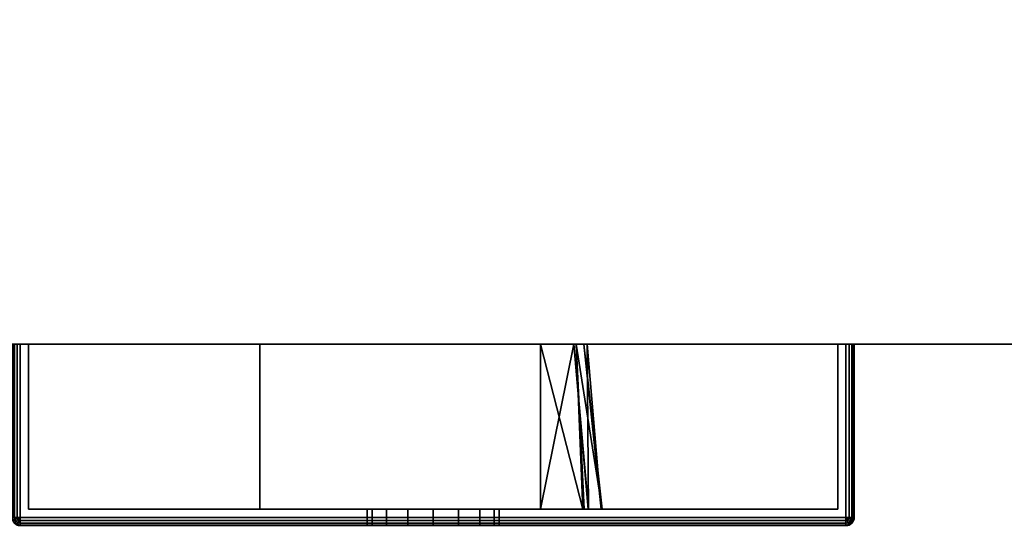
# Model space of a CAD drawing. Header units: millimetres. Extents: x -309 to 8059, y -96 to 57.
# Tile 53 of 99: x 4071 to 4131, y -50 to -20. Entities that reach past the tile are written whole.
import ezdxf

# ---------------------------------------------------------------- set-up
doc = ezdxf.new("R2010")
doc.units = ezdxf.units.MM
doc.layers.add('151', color=7, linetype='Continuous', true_color=0xffffff)

# ---------------------------------------------------------------- blocks, each defined once
blk = doc.blocks.new('UG_SURFACE_005')
at = {"layer": '151', "color": 251, "linetype": 'Continuous', "lineweight": 35}
for points in [[(4070.538, -39.3, 999.809), (4070.538, -49.8, 999.809), (4070.5, -49.8, 1000), (4070.5, -39.3, 1000)], [(4070.5, -49.8, 1050), (4070.5, -39.3, 1050), (4070.5, -39.3, 1000), (4070.5, -49.8, 1000)], [(4070.5, -39.3, 1050), (4070.5, -49.8, 1050), (4070.538, -49.8, 1050.191), (4070.538, -39.3, 1050.191)], [(4071.5, -39.3, 1049.5), (4071.5, -39.3, 1000.5), (4070.5, -39.3, 1000), (4070.5, -39.3, 1050)], [(4071.5, -39.3, 1000.5), (4070.646, -39.3, 999.646), (4070.538, -39.3, 999.809), (4070.5, -39.3, 1000)], [(4070.5, -39.3, 1050), (4070.538, -39.3, 1050.191), (4070.646, -39.3, 1050.354), (4071.5, -39.3, 1049.5)], [(4070.646, -39.3, 999.646), (4070.646, -49.8, 999.646), (4070.538, -49.8, 999.809), (4070.538, -39.3, 999.809)], [(4070.538, -39.3, 1050.191), (4070.538, -49.8, 1050.191), (4070.646, -49.8, 1050.354), (4070.646, -39.3, 1050.354)], [(4070.809, -39.3, 999.538), (4070.809, -49.8, 999.538), (4070.646, -49.8, 999.646), (4070.646, -39.3, 999.646)], [(4070.646, -39.3, 1050.354), (4070.646, -49.8, 1050.354), (4070.809, -49.8, 1050.462), (4070.809, -39.3, 1050.462)], [(4071, -39.3, 999.5), (4070.809, -39.3, 999.538), (4070.646, -39.3, 999.646), (4071.5, -39.3, 1000.5)], [(4071.5, -39.3, 1049.5), (4070.646, -39.3, 1050.354), (4070.809, -39.3, 1050.462), (4071, -39.3, 1050.5)], [(4071, -39.3, 999.5), (4071, -49.8, 999.5), (4070.809, -49.8, 999.538), (4070.809, -39.3, 999.538)], [(4070.809, -39.3, 1050.462), (4070.809, -49.8, 1050.462), (4071, -49.8, 1050.5), (4071, -39.3, 1050.5)], [(4121, -39.3, 999.5), (4121, -49.8, 999.5), (4071, -49.8, 999.5), (4071, -39.3, 999.5)], [(4121, -49.8, 1050.5), (4121, -39.3, 1050.5), (4071, -39.3, 1050.5), (4071, -49.8, 1050.5)], [(4071.5, -39.3, 1000.5), (4120.5, -39.3, 1000.5), (4121, -39.3, 999.5), (4071, -39.3, 999.5)], [(4120.5, -39.3, 1049.5), (4071.5, -39.3, 1049.5), (4071, -39.3, 1050.5), (4121, -39.3, 1050.5)], [(4071.5, -39.3, 1049.5), (4071.5, -49.3, 1049.5), (4071.5, -49.3, 1000.5), (4071.5, -39.3, 1000.5)], [(4120.5, -39.3, 1049.5), (4120.5, -49.3, 1049.5), (4071.5, -49.3, 1049.5), (4071.5, -39.3, 1049.5)], [(4071.5, -39.3, 1000.5), (4071.5, -49.3, 1000.5), (4120.5, -49.3, 1000.5), (4120.5, -39.3, 1000.5)], [(4120.5, -39.3, 1000.5), (4120.5, -39.3, 1049.5), (4121.5, -39.3, 1050), (4121.5, -39.3, 1000)], [(4120.5, -39.3, 1049.5), (4121.354, -39.3, 1050.354), (4121.462, -39.3, 1050.191), (4121.5, -39.3, 1050)], [(4120.5, -39.3, 1000.5), (4121.354, -39.3, 999.646), (4121.192, -39.3, 999.538), (4121, -39.3, 999.5)], [(4121, -39.3, 1050.5), (4121.192, -39.3, 1050.462), (4121.354, -39.3, 1050.354), (4120.5, -39.3, 1049.5)], [(4121.5, -39.3, 1000), (4121.462, -39.3, 999.809), (4121.354, -39.3, 999.646), (4120.5, -39.3, 1000.5)], [(4120.5, -39.3, 1000.5), (4120.5, -49.3, 1000.5), (4120.5, -49.3, 1049.5), (4120.5, -39.3, 1049.5)], [(4121.192, -39.3, 999.538), (4121.192, -49.8, 999.538), (4121, -49.8, 999.5), (4121, -39.3, 999.5)], [(4121, -39.3, 1050.5), (4121, -49.8, 1050.5), (4121.192, -49.8, 1050.462), (4121.192, -39.3, 1050.462)], [(4121.354, -39.3, 999.646), (4121.354, -49.8, 999.646), (4121.192, -49.8, 999.538), (4121.192, -39.3, 999.538)], [(4121.192, -39.3, 1050.462), (4121.192, -49.8, 1050.462), (4121.354, -49.8, 1050.354), (4121.354, -39.3, 1050.354)], [(4121.462, -39.3, 999.809), (4121.462, -49.8, 999.809), (4121.354, -49.8, 999.646), (4121.354, -39.3, 999.646)], [(4121.354, -39.3, 1050.354), (4121.354, -49.8, 1050.354), (4121.462, -49.8, 1050.191), (4121.462, -39.3, 1050.191)], [(4121.5, -39.3, 1000), (4121.5, -49.8, 1000), (4121.462, -49.8, 999.809), (4121.462, -39.3, 999.809)], [(4121.462, -39.3, 1050.191), (4121.462, -49.8, 1050.191), (4121.5, -49.8, 1050), (4121.5, -39.3, 1050)], [(4121.5, -39.3, 1050), (4121.5, -49.8, 1050), (4121.5, -49.8, 1000), (4121.5, -39.3, 1000)], [(4071.5, -49.3, 1000.5), (4094.469, -49.3, 1014.305), (4096, -49.3, 1014)], [(4071.5, -49.3, 1000.5), (4071.5, -49.3, 1049.5), (4092, -49.3, 1032), (4092, -49.3, 1018)], [(4096, -49.3, 1014), (4097.531, -49.3, 1014.305), (4120.5, -49.3, 1000.5), (4071.5, -49.3, 1000.5)], [(4071.5, -49.3, 1049.5), (4092.305, -49.3, 1033.531), (4092, -49.3, 1032)], [(4071.5, -49.3, 1000.5), (4093.172, -49.3, 1015.172), (4094.469, -49.3, 1014.305)], [(4092, -49.3, 1018), (4092.305, -49.3, 1016.469), (4071.5, -49.3, 1000.5)], [(4071.5, -49.3, 1049.5), (4093.172, -49.3, 1034.828), (4092.305, -49.3, 1033.531)], [(4092.305, -49.3, 1016.469), (4093.172, -49.3, 1015.172), (4071.5, -49.3, 1000.5)], [(4071.5, -49.3, 1049.5), (4120.5, -49.3, 1049.5), (4096, -49.3, 1036), (4094.469, -49.3, 1035.696)], [(4094.469, -49.3, 1035.696), (4093.172, -49.3, 1034.828), (4071.5, -49.3, 1049.5)], [(4092, -49.3, 1018), (4092, -50.3, 1018), (4092.305, -50.3, 1016.469), (4092.305, -49.3, 1016.469)], [(4092.305, -49.3, 1033.531), (4092.305, -50.3, 1033.531), (4092, -50.3, 1032), (4092, -49.3, 1032)], [(4092, -49.3, 1032), (4092, -50.3, 1032), (4092, -50.3, 1018), (4092, -49.3, 1018)], [(4092.305, -49.3, 1016.469), (4092.305, -50.3, 1016.469), (4093.172, -50.3, 1015.172), (4093.172, -49.3, 1015.172)], [(4093.172, -49.3, 1034.828), (4093.172, -50.3, 1034.828), (4092.305, -50.3, 1033.531), (4092.305, -49.3, 1033.531)], [(4093.172, -49.3, 1015.172), (4093.172, -50.3, 1015.172), (4094.469, -50.3, 1014.305), (4094.469, -49.3, 1014.305)], [(4094.469, -49.3, 1035.696), (4094.469, -50.3, 1035.696), (4093.172, -50.3, 1034.828), (4093.172, -49.3, 1034.828)], [(4094.469, -49.3, 1014.305), (4094.469, -50.3, 1014.305), (4096, -50.3, 1014), (4096, -49.3, 1014)], [(4096, -49.3, 1036), (4096, -50.3, 1036), (4094.469, -50.3, 1035.696), (4094.469, -49.3, 1035.696)], [(4097.531, -49.3, 1035.696), (4096, -49.3, 1036), (4120.5, -49.3, 1049.5)], [(4096, -49.3, 1014), (4096, -50.3, 1014), (4097.531, -50.3, 1014.305), (4097.531, -49.3, 1014.305)], [(4097.531, -49.3, 1035.696), (4097.531, -50.3, 1035.696), (4096, -50.3, 1036), (4096, -49.3, 1036)], [(4120.5, -49.3, 1049.5), (4098.828, -49.3, 1034.828), (4097.531, -49.3, 1035.696)], [(4097.531, -49.3, 1014.305), (4098.828, -49.3, 1015.172), (4120.5, -49.3, 1000.5)], [(4097.531, -49.3, 1014.305), (4097.531, -50.3, 1014.305), (4098.828, -50.3, 1015.172), (4098.828, -49.3, 1015.172)], [(4098.828, -49.3, 1034.828), (4098.828, -50.3, 1034.828), (4097.531, -50.3, 1035.696), (4097.531, -49.3, 1035.696)], [(4120.5, -49.3, 1000.5), (4098.828, -49.3, 1015.172), (4099.696, -49.3, 1016.469)], [(4099.696, -49.3, 1033.531), (4098.828, -49.3, 1034.828), (4120.5, -49.3, 1049.5)], [(4098.828, -49.3, 1015.172), (4098.828, -50.3, 1015.172), (4099.696, -50.3, 1016.469), (4099.696, -49.3, 1016.469)], [(4099.696, -49.3, 1033.531), (4099.696, -50.3, 1033.531), (4098.828, -50.3, 1034.828), (4098.828, -49.3, 1034.828)], [(4120.5, -49.3, 1000.5), (4099.696, -49.3, 1016.469), (4100, -49.3, 1018)], [(4100, -49.3, 1032), (4099.696, -49.3, 1033.531), (4120.5, -49.3, 1049.5)], [(4099.696, -49.3, 1016.469), (4099.696, -50.3, 1016.469), (4100, -50.3, 1018), (4100, -49.3, 1018)], [(4100, -49.3, 1032), (4100, -50.3, 1032), (4099.696, -50.3, 1033.531), (4099.696, -49.3, 1033.531)], [(4120.5, -49.3, 1049.5), (4120.5, -49.3, 1000.5), (4100, -49.3, 1018), (4100, -49.3, 1032)], [(4100, -49.3, 1018), (4100, -50.3, 1018), (4100, -50.3, 1032), (4100, -49.3, 1032)], [(4070.538, -49.991, 1000), (4070.5, -49.8, 1000), (4070.538, -49.8, 999.809), (4070.573, -49.977, 999.809)], [(4070.538, -49.991, 1000), (4070.538, -49.991, 1050), (4070.5, -49.8, 1050), (4070.5, -49.8, 1000)], [(4070.573, -49.977, 1050.191), (4070.538, -49.8, 1050.191), (4070.5, -49.8, 1050), (4070.538, -49.991, 1050)], [(4070.573, -49.977, 999.809), (4070.538, -49.8, 999.809), (4070.646, -49.8, 999.646), (4070.673, -49.935, 999.646)], [(4070.673, -49.935, 1050.354), (4070.646, -49.8, 1050.354), (4070.538, -49.8, 1050.191), (4070.573, -49.977, 1050.191)], [(4070.646, -50.154, 1000), (4070.538, -49.991, 1000), (4070.573, -49.977, 999.809), (4070.673, -50.127, 999.809)], [(4070.673, -50.127, 1050.191), (4070.573, -49.977, 1050.191), (4070.538, -49.991, 1050), (4070.646, -50.154, 1050)], [(4070.646, -50.154, 1000), (4070.646, -50.154, 1050), (4070.538, -49.991, 1050), (4070.538, -49.991, 1000)], [(4070.673, -50.127, 999.809), (4070.573, -49.977, 999.809), (4070.673, -49.935, 999.646), (4070.75, -50.05, 999.646)], [(4070.75, -50.05, 1050.354), (4070.673, -49.935, 1050.354), (4070.573, -49.977, 1050.191), (4070.673, -50.127, 1050.191)], [(4070.673, -49.935, 999.646), (4070.646, -49.8, 999.646), (4070.809, -49.8, 999.538), (4070.823, -49.873, 999.538)], [(4070.823, -49.873, 1050.462), (4070.809, -49.8, 1050.462), (4070.646, -49.8, 1050.354), (4070.673, -49.935, 1050.354)], [(4070.75, -50.05, 999.646), (4070.673, -49.935, 999.646), (4070.823, -49.873, 999.538), (4070.865, -49.935, 999.538)], [(4070.865, -49.935, 1050.462), (4070.823, -49.873, 1050.462), (4070.673, -49.935, 1050.354), (4070.75, -50.05, 1050.354)], [(4070.823, -50.227, 999.809), (4070.673, -50.127, 999.809), (4070.75, -50.05, 999.646), (4070.865, -50.127, 999.646)], [(4070.865, -50.127, 1050.354), (4070.75, -50.05, 1050.354), (4070.673, -50.127, 1050.191), (4070.823, -50.227, 1050.191)], [(4070.865, -50.127, 999.646), (4070.75, -50.05, 999.646), (4070.865, -49.935, 999.538), (4070.927, -49.977, 999.538)], [(4070.927, -49.977, 1050.462), (4070.865, -49.935, 1050.462), (4070.75, -50.05, 1050.354), (4070.865, -50.127, 1050.354)], [(4070.823, -49.873, 999.538), (4070.809, -49.8, 999.538), (4071, -49.8, 999.5)], [(4071, -49.8, 1050.5), (4070.809, -49.8, 1050.462), (4070.823, -49.873, 1050.462)], [(4070.865, -49.935, 999.538), (4070.823, -49.873, 999.538), (4071, -49.8, 999.5)], [(4071, -49.8, 1050.5), (4070.823, -49.873, 1050.462), (4070.865, -49.935, 1050.462)], [(4070.927, -49.977, 999.538), (4070.865, -49.935, 999.538), (4071, -49.8, 999.5)], [(4071, -49.8, 1050.5), (4070.865, -49.935, 1050.462), (4070.927, -49.977, 1050.462)], [(4071, -50.154, 999.646), (4070.865, -50.127, 999.646), (4070.927, -49.977, 999.538), (4071, -49.991, 999.538)], [(4071, -49.991, 1050.462), (4070.927, -49.977, 1050.462), (4070.865, -50.127, 1050.354), (4071, -50.154, 1050.354)], [(4071, -49.991, 999.538), (4070.927, -49.977, 999.538), (4071, -49.8, 999.5)], [(4071, -49.8, 1050.5), (4070.927, -49.977, 1050.462), (4071, -49.991, 1050.462)], [(4121, -49.991, 999.538), (4071, -49.991, 999.538), (4071, -49.8, 999.5), (4121, -49.8, 999.5)], [(4071, -49.991, 1050.462), (4121, -49.991, 1050.462), (4121, -49.8, 1050.5), (4071, -49.8, 1050.5)], [(4121, -50.154, 999.646), (4071, -50.154, 999.646), (4071, -49.991, 999.538), (4121, -49.991, 999.538)], [(4071, -50.154, 1050.354), (4121, -50.154, 1050.354), (4121, -49.991, 1050.462), (4071, -49.991, 1050.462)], [(4121.192, -49.8, 999.538), (4121.177, -49.873, 999.538), (4121, -49.8, 999.5)], [(4121.177, -49.873, 999.538), (4121.135, -49.935, 999.538), (4121, -49.8, 999.5)], [(4121.135, -49.935, 999.538), (4121.073, -49.977, 999.538), (4121, -49.8, 999.5)], [(4121.073, -49.977, 999.538), (4121, -49.991, 999.538), (4121, -49.8, 999.5)], [(4121, -49.8, 1050.5), (4121.177, -49.873, 1050.462), (4121.192, -49.8, 1050.462)], [(4121, -49.8, 1050.5), (4121.135, -49.935, 1050.462), (4121.177, -49.873, 1050.462)], [(4121, -49.8, 1050.5), (4121.073, -49.977, 1050.462), (4121.135, -49.935, 1050.462)], [(4121, -49.8, 1050.5), (4121, -49.991, 1050.462), (4121.073, -49.977, 1050.462)], [(4121.135, -50.127, 999.646), (4121, -50.154, 999.646), (4121, -49.991, 999.538), (4121.073, -49.977, 999.538)], [(4121.073, -49.977, 1050.462), (4121, -49.991, 1050.462), (4121, -50.154, 1050.354), (4121.135, -50.127, 1050.354)], [(4121.25, -50.05, 999.646), (4121.135, -50.127, 999.646), (4121.073, -49.977, 999.538), (4121.135, -49.935, 999.538)], [(4121.135, -49.935, 1050.462), (4121.073, -49.977, 1050.462), (4121.135, -50.127, 1050.354), (4121.25, -50.05, 1050.354)], [(4121.326, -49.935, 999.646), (4121.25, -50.05, 999.646), (4121.135, -49.935, 999.538), (4121.177, -49.873, 999.538)], [(4121.177, -49.873, 1050.462), (4121.135, -49.935, 1050.462), (4121.25, -50.05, 1050.354), (4121.326, -49.935, 1050.354)], [(4121.326, -50.127, 999.809), (4121.177, -50.227, 999.809), (4121.135, -50.127, 999.646), (4121.25, -50.05, 999.646)], [(4121.25, -50.05, 1050.354), (4121.135, -50.127, 1050.354), (4121.177, -50.227, 1050.191), (4121.326, -50.127, 1050.191)], [(4121.354, -49.8, 999.646), (4121.326, -49.935, 999.646), (4121.177, -49.873, 999.538), (4121.192, -49.8, 999.538)], [(4121.192, -49.8, 1050.462), (4121.177, -49.873, 1050.462), (4121.326, -49.935, 1050.354), (4121.354, -49.8, 1050.354)], [(4121.427, -49.977, 999.809), (4121.326, -50.127, 999.809), (4121.25, -50.05, 999.646), (4121.326, -49.935, 999.646)], [(4121.326, -49.935, 1050.354), (4121.25, -50.05, 1050.354), (4121.326, -50.127, 1050.191), (4121.427, -49.977, 1050.191)], [(4121.462, -49.8, 999.809), (4121.427, -49.977, 999.809), (4121.326, -49.935, 999.646), (4121.354, -49.8, 999.646)], [(4121.354, -49.8, 1050.354), (4121.326, -49.935, 1050.354), (4121.427, -49.977, 1050.191), (4121.462, -49.8, 1050.191)], [(4121.462, -49.991, 1000), (4121.354, -50.154, 1000), (4121.326, -50.127, 999.809), (4121.427, -49.977, 999.809)], [(4121.427, -49.977, 1050.191), (4121.326, -50.127, 1050.191), (4121.354, -50.154, 1050), (4121.462, -49.991, 1050)], [(4121.354, -50.154, 1050), (4121.354, -50.154, 1000), (4121.462, -49.991, 1000), (4121.462, -49.991, 1050)], [(4121.5, -49.8, 1000), (4121.462, -49.991, 1000), (4121.427, -49.977, 999.809), (4121.462, -49.8, 999.809)], [(4121.462, -49.8, 1050.191), (4121.427, -49.977, 1050.191), (4121.462, -49.991, 1050), (4121.5, -49.8, 1050)], [(4121.462, -49.991, 1050), (4121.462, -49.991, 1000), (4121.5, -49.8, 1000), (4121.5, -49.8, 1050)], [(4070.809, -50.262, 1000), (4070.646, -50.154, 1000), (4070.673, -50.127, 999.809), (4070.823, -50.227, 999.809)], [(4070.823, -50.227, 1050.191), (4070.673, -50.127, 1050.191), (4070.646, -50.154, 1050), (4070.809, -50.262, 1050)], [(4070.809, -50.262, 1000), (4070.809, -50.262, 1050), (4070.646, -50.154, 1050), (4070.646, -50.154, 1000)], [(4071, -50.3, 1000), (4070.809, -50.262, 1000), (4070.823, -50.227, 999.809), (4071, -50.262, 999.809)], [(4071, -50.262, 1050.191), (4070.823, -50.227, 1050.191), (4070.809, -50.262, 1050), (4071, -50.3, 1050)], [(4071, -50.3, 1000), (4071, -50.3, 1050), (4070.809, -50.262, 1050), (4070.809, -50.262, 1000)], [(4071, -50.262, 999.809), (4070.823, -50.227, 999.809), (4070.865, -50.127, 999.646), (4071, -50.154, 999.646)], [(4071, -50.154, 1050.354), (4070.865, -50.127, 1050.354), (4070.823, -50.227, 1050.191), (4071, -50.262, 1050.191)], [(4121, -50.262, 999.809), (4071, -50.262, 999.809), (4071, -50.154, 999.646), (4121, -50.154, 999.646)], [(4071, -50.262, 1050.191), (4121, -50.262, 1050.191), (4121, -50.154, 1050.354), (4071, -50.154, 1050.354)], [(4121, -50.3, 1000), (4071, -50.3, 1000), (4071, -50.262, 999.809), (4121, -50.262, 999.809)], [(4071, -50.3, 1050), (4121, -50.3, 1050), (4121, -50.262, 1050.191), (4071, -50.262, 1050.191)], [(4071, -50.3, 1050), (4094.469, -50.3, 1035.696), (4096, -50.3, 1036)], [(4071, -50.3, 1050), (4071, -50.3, 1000), (4092, -50.3, 1018), (4092, -50.3, 1032)], [(4096, -50.3, 1036), (4097.531, -50.3, 1035.696), (4121, -50.3, 1050), (4071, -50.3, 1050)], [(4071, -50.3, 1000), (4092.305, -50.3, 1016.469), (4092, -50.3, 1018)], [(4071, -50.3, 1050), (4093.172, -50.3, 1034.828), (4094.469, -50.3, 1035.696)], [(4092, -50.3, 1032), (4092.305, -50.3, 1033.531), (4071, -50.3, 1050)], [(4071, -50.3, 1000), (4093.172, -50.3, 1015.172), (4092.305, -50.3, 1016.469)], [(4092.305, -50.3, 1033.531), (4093.172, -50.3, 1034.828), (4071, -50.3, 1050)], [(4071, -50.3, 1000), (4121, -50.3, 1000), (4096, -50.3, 1014), (4094.469, -50.3, 1014.305)], [(4094.469, -50.3, 1014.305), (4093.172, -50.3, 1015.172), (4071, -50.3, 1000)], [(4097.531, -50.3, 1014.305), (4096, -50.3, 1014), (4121, -50.3, 1000)], [(4121, -50.3, 1000), (4098.828, -50.3, 1015.172), (4097.531, -50.3, 1014.305)], [(4097.531, -50.3, 1035.696), (4098.828, -50.3, 1034.828), (4121, -50.3, 1050)], [(4121, -50.3, 1050), (4098.828, -50.3, 1034.828), (4099.696, -50.3, 1033.531)], [(4099.696, -50.3, 1016.469), (4098.828, -50.3, 1015.172), (4121, -50.3, 1000)], [(4121, -50.3, 1050), (4099.696, -50.3, 1033.531), (4100, -50.3, 1032)], [(4100, -50.3, 1018), (4099.696, -50.3, 1016.469), (4121, -50.3, 1000)], [(4100, -50.3, 1032), (4100, -50.3, 1018), (4121, -50.3, 1000), (4121, -50.3, 1050)], [(4121.177, -50.227, 999.809), (4121, -50.262, 999.809), (4121, -50.154, 999.646), (4121.135, -50.127, 999.646)], [(4121.135, -50.127, 1050.354), (4121, -50.154, 1050.354), (4121, -50.262, 1050.191), (4121.177, -50.227, 1050.191)], [(4121.192, -50.262, 1000), (4121, -50.3, 1000), (4121, -50.262, 999.809), (4121.177, -50.227, 999.809)], [(4121.177, -50.227, 1050.191), (4121, -50.262, 1050.191), (4121, -50.3, 1050), (4121.192, -50.262, 1050)], [(4121, -50.3, 1050), (4121, -50.3, 1000), (4121.192, -50.262, 1000), (4121.192, -50.262, 1050)], [(4121.354, -50.154, 1000), (4121.192, -50.262, 1000), (4121.177, -50.227, 999.809), (4121.326, -50.127, 999.809)], [(4121.326, -50.127, 1050.191), (4121.177, -50.227, 1050.191), (4121.192, -50.262, 1050), (4121.354, -50.154, 1050)], [(4121.192, -50.262, 1050), (4121.192, -50.262, 1000), (4121.354, -50.154, 1000), (4121.354, -50.154, 1050)]]:
    blk.add_3dface(points, dxfattribs=at)
blk = doc.blocks.new('UG_SURFACE_006')
at = {"layer": '151', "color": 251, "linetype": 'Continuous', "lineweight": 35}
for points in [[(4071.5, -39.3, 1128.5), (4071.5, -39.3, 1079.5), (4070.5, -39.3, 1079), (4070.5, -39.3, 1129)], [(4071.5, -39.3, 1079.5), (4070.646, -39.3, 1078.646), (4070.538, -39.3, 1078.809), (4070.5, -39.3, 1079)], [(4070.5, -39.3, 1129), (4070.538, -39.3, 1129.191), (4070.646, -39.3, 1129.354), (4071.5, -39.3, 1128.5)], [(4071, -39.3, 1078.5), (4070.809, -39.3, 1078.538), (4070.646, -39.3, 1078.646), (4071.5, -39.3, 1079.5)], [(4071.5, -39.3, 1128.5), (4070.646, -39.3, 1129.354), (4070.809, -39.3, 1129.462), (4071, -39.3, 1129.5)], [(4070.809, -39.3, 1129.462), (4070.809, -49.8, 1129.462), (4071, -49.8, 1129.5), (4071, -39.3, 1129.5)], [(4071, -39.3, 1078.5), (4071, -49.8, 1078.5), (4070.809, -49.8, 1078.538), (4070.809, -39.3, 1078.538)], [(4071, -39.3, 1129.5), (4071, -49.8, 1129.5), (4121, -49.8, 1129.5), (4121, -39.3, 1129.5)], [(4121, -39.3, 1078.5), (4121, -49.8, 1078.5), (4071, -49.8, 1078.5), (4071, -39.3, 1078.5)], [(4071.5, -39.3, 1079.5), (4120.5, -39.3, 1079.5), (4121, -39.3, 1078.5), (4071, -39.3, 1078.5)], [(4120.5, -39.3, 1128.5), (4071.5, -39.3, 1128.5), (4071, -39.3, 1129.5), (4121, -39.3, 1129.5)], [(4071.5, -39.3, 1128.5), (4071.5, -49.3, 1128.5), (4071.5, -49.3, 1079.5), (4071.5, -39.3, 1079.5)], [(4120.5, -39.3, 1128.5), (4120.5, -49.3, 1128.5), (4071.5, -49.3, 1128.5), (4071.5, -39.3, 1128.5)], [(4071.5, -39.3, 1079.5), (4071.5, -49.3, 1079.5), (4120.5, -49.3, 1079.5), (4120.5, -39.3, 1079.5)], [(4085.5, -49.3, 1115), (4102.5, -49.3, 1115), (4102.5, -39.3, 1115), (4085.5, -39.3, 1115)], [(4085.5, -39.3, 1093), (4085.5, -39.3, 1115), (4105.12, -39.3, 1104.029), (4104.663, -39.3, 1098.1)], [(4085.5, -39.3, 1115), (4102.5, -39.3, 1115), (4104.513, -39.3, 1109.114)], [(4104.513, -39.3, 1109.114), (4105.329, -39.3, 1106.728), (4105.12, -39.3, 1104.029), (4085.5, -39.3, 1115)], [(4104.663, -39.3, 1098.1), (4104.656, -39.3, 1098.013), (4102.5, -39.3, 1093), (4085.5, -39.3, 1093)], [(4085.5, -49.3, 1093), (4085.5, -49.3, 1115), (4085.5, -39.3, 1115), (4085.5, -39.3, 1093)], [(4102.5, -49.3, 1093), (4085.5, -49.3, 1093), (4085.5, -39.3, 1093), (4102.5, -39.3, 1093)], [(4104.513, -39.3, 1109.114), (4102.5, -39.3, 1115), (4102.5, -49.3, 1115)], [(4102.5, -49.3, 1115), (4105.382, -49.3, 1109.506), (4104.513, -39.3, 1109.114)], [(4102.5, -39.3, 1093), (4104.656, -39.3, 1098.013), (4105.066, -49.3, 1097.592)], [(4105.066, -49.3, 1097.592), (4102.5, -49.3, 1093), (4102.5, -39.3, 1093)], [(4105.329, -39.3, 1106.728), (4104.513, -39.3, 1109.114), (4105.401, -49.3, 1109.376)], [(4105.382, -49.3, 1109.506), (4105.401, -49.3, 1109.376), (4104.513, -39.3, 1109.114)], [(4104.656, -39.3, 1098.013), (4105.138, -49.3, 1097.957), (4105.066, -49.3, 1097.592)], [(4104.656, -39.3, 1098.013), (4104.663, -39.3, 1098.1), (4105.138, -49.3, 1097.957)], [(4104.663, -39.3, 1098.1), (4105.12, -39.3, 1104.029), (4106.235, -49.3, 1103.545)], [(4106.235, -49.3, 1103.545), (4105.138, -49.3, 1097.957), (4104.663, -39.3, 1098.1)], [(4106.171, -49.3, 1103.99), (4105.12, -39.3, 1104.029), (4105.329, -39.3, 1106.728)], [(4105.12, -39.3, 1104.029), (4106.171, -49.3, 1103.99), (4106.235, -49.3, 1103.545)], [(4105.329, -39.3, 1106.728), (4105.401, -49.3, 1109.376), (4106.171, -49.3, 1103.99)], [(4120.5, -39.3, 1079.5), (4120.5, -39.3, 1128.5), (4121.5, -39.3, 1129), (4121.5, -39.3, 1079)], [(4120.5, -39.3, 1128.5), (4121.354, -39.3, 1129.354), (4121.462, -39.3, 1129.191), (4121.5, -39.3, 1129)], [(4120.5, -39.3, 1079.5), (4121.354, -39.3, 1078.646), (4121.192, -39.3, 1078.538), (4121, -39.3, 1078.5)], [(4121, -39.3, 1129.5), (4121.192, -39.3, 1129.462), (4121.354, -39.3, 1129.354), (4120.5, -39.3, 1128.5)], [(4121.5, -39.3, 1079), (4121.462, -39.3, 1078.809), (4121.354, -39.3, 1078.646), (4120.5, -39.3, 1079.5)], [(4120.5, -39.3, 1079.5), (4120.5, -49.3, 1079.5), (4120.5, -49.3, 1128.5), (4120.5, -39.3, 1128.5)], [(4121, -39.3, 1129.5), (4121, -49.8, 1129.5), (4121.192, -49.8, 1129.462), (4121.192, -39.3, 1129.462)], [(4121.192, -39.3, 1078.538), (4121.192, -49.8, 1078.538), (4121, -49.8, 1078.5), (4121, -39.3, 1078.5)], [(4121.192, -39.3, 1129.462), (4121.192, -49.8, 1129.462), (4121.354, -49.8, 1129.354), (4121.354, -39.3, 1129.354)], [(4121.354, -39.3, 1078.646), (4121.354, -49.8, 1078.646), (4121.192, -49.8, 1078.538), (4121.192, -39.3, 1078.538)], [(4121.354, -39.3, 1129.354), (4121.354, -49.8, 1129.354), (4121.462, -49.8, 1129.191), (4121.462, -39.3, 1129.191)], [(4121.462, -39.3, 1078.809), (4121.462, -49.8, 1078.809), (4121.354, -49.8, 1078.646), (4121.354, -39.3, 1078.646)], [(4121.462, -39.3, 1129.191), (4121.462, -49.8, 1129.191), (4121.5, -49.8, 1129), (4121.5, -39.3, 1129)], [(4121.5, -39.3, 1079), (4121.5, -49.8, 1079), (4121.462, -49.8, 1078.809), (4121.462, -39.3, 1078.809)], [(4121.5, -49.8, 1079), (4121.5, -39.3, 1079), (4121.5, -39.3, 1129), (4121.5, -49.8, 1129)], [(4120.5, -49.3, 1079.5), (4071.5, -49.3, 1079.5), (4085.5, -49.3, 1093), (4102.5, -49.3, 1093)], [(4071.5, -49.3, 1079.5), (4071.5, -49.3, 1128.5), (4085.5, -49.3, 1115), (4085.5, -49.3, 1093)], [(4071.5, -49.3, 1128.5), (4120.5, -49.3, 1128.5), (4102.5, -49.3, 1115), (4085.5, -49.3, 1115)], [(4120.5, -49.3, 1079.5), (4102.5, -49.3, 1093), (4105.066, -49.3, 1097.592)], [(4105.382, -49.3, 1109.506), (4102.5, -49.3, 1115), (4120.5, -49.3, 1128.5)], [(4120.5, -49.3, 1079.5), (4105.066, -49.3, 1097.592), (4105.138, -49.3, 1097.957)], [(4105.138, -49.3, 1097.957), (4106.235, -49.3, 1103.545), (4120.5, -49.3, 1079.5)], [(4105.401, -49.3, 1109.376), (4105.382, -49.3, 1109.506), (4120.5, -49.3, 1128.5)], [(4106.171, -49.3, 1103.99), (4105.401, -49.3, 1109.376), (4120.5, -49.3, 1128.5)], [(4120.5, -49.3, 1128.5), (4120.5, -49.3, 1079.5), (4106.235, -49.3, 1103.545), (4106.171, -49.3, 1103.99)], [(4071, -49.8, 1129.5), (4070.809, -49.8, 1129.462), (4070.823, -49.873, 1129.462)], [(4070.823, -49.873, 1078.538), (4070.809, -49.8, 1078.538), (4071, -49.8, 1078.5)], [(4071, -49.8, 1129.5), (4070.823, -49.873, 1129.462), (4070.865, -49.935, 1129.462)], [(4070.865, -49.935, 1078.538), (4070.823, -49.873, 1078.538), (4071, -49.8, 1078.5)], [(4071, -49.8, 1129.5), (4070.865, -49.935, 1129.462), (4070.927, -49.977, 1129.462)], [(4070.927, -49.977, 1078.538), (4070.865, -49.935, 1078.538), (4071, -49.8, 1078.5)], [(4071, -49.991, 1129.462), (4070.927, -49.977, 1129.462), (4070.865, -50.127, 1129.354), (4071, -50.154, 1129.354)], [(4071, -50.154, 1078.646), (4070.865, -50.127, 1078.646), (4070.927, -49.977, 1078.538), (4071, -49.991, 1078.538)], [(4071, -49.8, 1129.5), (4070.927, -49.977, 1129.462), (4071, -49.991, 1129.462)], [(4071, -49.991, 1078.538), (4070.927, -49.977, 1078.538), (4071, -49.8, 1078.5)], [(4071, -49.991, 1129.462), (4121, -49.991, 1129.462), (4121, -49.8, 1129.5), (4071, -49.8, 1129.5)], [(4121, -49.991, 1078.538), (4071, -49.991, 1078.538), (4071, -49.8, 1078.5), (4121, -49.8, 1078.5)], [(4071, -50.154, 1129.354), (4121, -50.154, 1129.354), (4121, -49.991, 1129.462), (4071, -49.991, 1129.462)], [(4121, -50.154, 1078.646), (4071, -50.154, 1078.646), (4071, -49.991, 1078.538), (4121, -49.991, 1078.538)], [(4121, -49.8, 1129.5), (4121.177, -49.873, 1129.462), (4121.192, -49.8, 1129.462)], [(4121, -49.8, 1129.5), (4121.135, -49.935, 1129.462), (4121.177, -49.873, 1129.462)], [(4121, -49.8, 1129.5), (4121.073, -49.977, 1129.462), (4121.135, -49.935, 1129.462)], [(4121, -49.8, 1129.5), (4121, -49.991, 1129.462), (4121.073, -49.977, 1129.462)], [(4121.192, -49.8, 1078.538), (4121.177, -49.873, 1078.538), (4121, -49.8, 1078.5)], [(4121.177, -49.873, 1078.538), (4121.135, -49.935, 1078.538), (4121, -49.8, 1078.5)], [(4121.135, -49.935, 1078.538), (4121.073, -49.977, 1078.538), (4121, -49.8, 1078.5)], [(4121.073, -49.977, 1078.538), (4121, -49.991, 1078.538), (4121, -49.8, 1078.5)], [(4121.073, -49.977, 1129.462), (4121, -49.991, 1129.462), (4121, -50.154, 1129.354), (4121.135, -50.127, 1129.354)], [(4121.135, -50.127, 1078.646), (4121, -50.154, 1078.646), (4121, -49.991, 1078.538), (4121.073, -49.977, 1078.538)], [(4121.135, -49.935, 1129.462), (4121.073, -49.977, 1129.462), (4121.135, -50.127, 1129.354), (4121.25, -50.05, 1129.354)], [(4121.25, -50.05, 1078.646), (4121.135, -50.127, 1078.646), (4121.073, -49.977, 1078.538), (4121.135, -49.935, 1078.538)], [(4121.177, -49.873, 1129.462), (4121.135, -49.935, 1129.462), (4121.25, -50.05, 1129.354), (4121.326, -49.935, 1129.354)], [(4121.326, -49.935, 1078.646), (4121.25, -50.05, 1078.646), (4121.135, -49.935, 1078.538), (4121.177, -49.873, 1078.538)], [(4121.25, -50.05, 1129.354), (4121.135, -50.127, 1129.354), (4121.177, -50.227, 1129.191), (4121.326, -50.127, 1129.191)], [(4121.326, -50.127, 1078.809), (4121.177, -50.227, 1078.809), (4121.135, -50.127, 1078.646), (4121.25, -50.05, 1078.646)], [(4121.192, -49.8, 1129.462), (4121.177, -49.873, 1129.462), (4121.326, -49.935, 1129.354), (4121.354, -49.8, 1129.354)], [(4121.354, -49.8, 1078.646), (4121.326, -49.935, 1078.646), (4121.177, -49.873, 1078.538), (4121.192, -49.8, 1078.538)], [(4121.326, -49.935, 1129.354), (4121.25, -50.05, 1129.354), (4121.326, -50.127, 1129.191), (4121.427, -49.977, 1129.191)], [(4121.427, -49.977, 1078.809), (4121.326, -50.127, 1078.809), (4121.25, -50.05, 1078.646), (4121.326, -49.935, 1078.646)], [(4121.354, -49.8, 1129.354), (4121.326, -49.935, 1129.354), (4121.427, -49.977, 1129.191), (4121.462, -49.8, 1129.191)], [(4121.462, -49.8, 1078.809), (4121.427, -49.977, 1078.809), (4121.326, -49.935, 1078.646), (4121.354, -49.8, 1078.646)], [(4121.427, -49.977, 1129.191), (4121.326, -50.127, 1129.191), (4121.354, -50.154, 1129), (4121.462, -49.991, 1129)], [(4121.462, -49.991, 1079), (4121.354, -50.154, 1079), (4121.326, -50.127, 1078.809), (4121.427, -49.977, 1078.809)], [(4121.354, -50.154, 1129), (4121.354, -50.154, 1079), (4121.462, -49.991, 1079), (4121.462, -49.991, 1129)], [(4121.462, -49.8, 1129.191), (4121.427, -49.977, 1129.191), (4121.462, -49.991, 1129), (4121.5, -49.8, 1129)], [(4121.5, -49.8, 1079), (4121.462, -49.991, 1079), (4121.427, -49.977, 1078.809), (4121.462, -49.8, 1078.809)], [(4121.462, -49.991, 1129), (4121.462, -49.991, 1079), (4121.5, -49.8, 1079), (4121.5, -49.8, 1129)], [(4071, -50.262, 1129.191), (4070.823, -50.227, 1129.191), (4070.809, -50.262, 1129), (4071, -50.3, 1129)], [(4071, -50.3, 1079), (4070.809, -50.262, 1079), (4070.823, -50.227, 1078.809), (4071, -50.262, 1078.809)], [(4071, -50.3, 1079), (4071, -50.3, 1129), (4070.809, -50.262, 1129), (4070.809, -50.262, 1079)], [(4071, -50.154, 1129.354), (4070.865, -50.127, 1129.354), (4070.823, -50.227, 1129.191), (4071, -50.262, 1129.191)], [(4071, -50.262, 1078.809), (4070.823, -50.227, 1078.809), (4070.865, -50.127, 1078.646), (4071, -50.154, 1078.646)], [(4071, -50.262, 1129.191), (4121, -50.262, 1129.191), (4121, -50.154, 1129.354), (4071, -50.154, 1129.354)], [(4121, -50.262, 1078.809), (4071, -50.262, 1078.809), (4071, -50.154, 1078.646), (4121, -50.154, 1078.646)], [(4071, -50.3, 1129), (4121, -50.3, 1129), (4121, -50.262, 1129.191), (4071, -50.262, 1129.191)], [(4121, -50.3, 1079), (4071, -50.3, 1079), (4071, -50.262, 1078.809), (4121, -50.262, 1078.809)], [(4121.135, -50.127, 1129.354), (4121, -50.154, 1129.354), (4121, -50.262, 1129.191), (4121.177, -50.227, 1129.191)], [(4121.177, -50.227, 1078.809), (4121, -50.262, 1078.809), (4121, -50.154, 1078.646), (4121.135, -50.127, 1078.646)], [(4121.177, -50.227, 1129.191), (4121, -50.262, 1129.191), (4121, -50.3, 1129), (4121.192, -50.262, 1129)], [(4121.192, -50.262, 1079), (4121, -50.3, 1079), (4121, -50.262, 1078.809), (4121.177, -50.227, 1078.809)], [(4121, -50.3, 1129), (4121, -50.3, 1079), (4121.192, -50.262, 1079), (4121.192, -50.262, 1129)], [(4121.326, -50.127, 1129.191), (4121.177, -50.227, 1129.191), (4121.192, -50.262, 1129), (4121.354, -50.154, 1129)], [(4121.354, -50.154, 1079), (4121.192, -50.262, 1079), (4121.177, -50.227, 1078.809), (4121.326, -50.127, 1078.809)], [(4121.192, -50.262, 1129), (4121.192, -50.262, 1079), (4121.354, -50.154, 1079), (4121.354, -50.154, 1129)]]:
    blk.add_3dface(points, dxfattribs=at)
blk = doc.blocks.new('UG_SURFACE_018')
at = {"layer": '151', "color": 252, "linetype": 'Continuous', "lineweight": 35}
for points in [[(4959, -39.3, 2017), (4959, 0, 2017), (4041, 0, 2017), (4041, -39.3, 2017)], [(4041, -39.3), (4041, 0), (4959, 0), (4959, -39.3)], [(4959, -39.3), (4959, -39.3, 2017), (4041, -39.3, 2017), (4041, -39.3)]]:
    blk.add_3dface(points, dxfattribs=at)

msp = doc.modelspace()

# ---------------------------------------------------------------- linework, layer by layer
at = {"layer": '151', "color": 252, "linetype": 'Continuous', "lineweight": 35}
for p, q in [((4041, -39.3, 2017), (4959, -39.3, 2017)), ((4041, -39.3), (4959, -39.3))]:
    msp.add_line(p, q, dxfattribs=at)
at = {"layer": '151', "color": 251, "linetype": 'Continuous', "lineweight": 35}
for p, q in [((4121, -39.3, 1078.5), (4071, -39.3, 1078.5)), ((4071, -39.3, 1050.5), (4121, -39.3, 1050.5)), ((4121, -39.3, 999.5), (4071, -39.3, 999.5)), ((4071, -39.3, 1129.5), (4121, -39.3, 1129.5)), ((4071, -39.3, 1129.5), (4071, -49.8, 1129.5)), ((4071, -49.8, 1078.5), (4071, -39.3, 1078.5)), ((4071, -39.3, 1050.5), (4071, -49.8, 1050.5)), ((4071, -49.8, 999.5), (4071, -39.3, 999.5)), ((4071.5, -39.3, 1128.5), (4120.5, -39.3, 1128.5)), ((4071.5, -49.3, 1128.5), (4071.5, -39.3, 1128.5)), ((4071.5, -39.3, 1079.5), (4071.5, -39.3, 1128.5)), ((4071.5, -49.3, 1079.5), (4071.5, -39.3, 1079.5)), ((4120.5, -39.3, 1079.5), (4071.5, -39.3, 1079.5)), ((4071.5, -49.3, 1000.5), (4071.5, -39.3, 1000.5)), ((4071.5, -39.3, 1049.5), (4120.5, -39.3, 1049.5)), ((4071.5, -39.3, 1000.5), (4071.5, -39.3, 1049.5)), ((4120.5, -39.3, 1000.5), (4071.5, -39.3, 1000.5)), ((4071.5, -49.3, 1049.5), (4071.5, -39.3, 1049.5)), ((4085.5, -39.3, 1115), (4102.5, -39.3, 1115)), ((4102.5, -39.3, 1093), (4085.5, -39.3, 1093)), ((4085.5, -39.3, 1093), (4085.5, -39.3, 1115)), ((4085.5, -39.3, 1093), (4085.5, -49.3, 1093)), ((4085.5, -39.3, 1115), (4085.5, -49.3, 1115)), ((4102.5, -39.3, 1115), (4102.5, -49.3, 1115)), ((4120.5, -49.3, 1128.5), (4120.5, -39.3, 1128.5)), ((4120.5, -39.3, 1128.5), (4120.5, -39.3, 1079.5)), ((4120.5, -49.3, 1079.5), (4120.5, -39.3, 1079.5)), ((4120.5, -39.3, 1049.5), (4120.5, -39.3, 1000.5)), ((4120.5, -49.3, 1049.5), (4120.5, -39.3, 1049.5)), ((4120.5, -49.3, 1000.5), (4120.5, -39.3, 1000.5)), ((4121, -39.3, 1078.5), (4121, -49.8, 1078.5)), ((4121, -49.8, 1129.5), (4121, -39.3, 1129.5)), ((4121, -49.8, 1050.5), (4121, -39.3, 1050.5)), ((4121, -39.3, 999.5), (4121, -49.8, 999.5)), ((4121, -39.3, 1078.5), (4121, -49.8, 1078.5)), ((4121.5, -39.3, 1129), (4121.5, -39.3, 1079)), ((4121.5, -39.3, 1050), (4121.5, -39.3, 1000)), ((4121.5, -49.8, 1079), (4121.5, -39.3, 1079)), ((4121.5, -39.3, 1129), (4121.5, -49.8, 1129)), ((4121.5, -39.3, 1050), (4121.5, -49.8, 1050)), ((4121.5, -49.8, 1000), (4121.5, -39.3, 1000)), ((4120.5, -49.3, 1079.5), (4071.5, -49.3, 1079.5)), ((4071.5, -49.3, 1128.5), (4120.5, -49.3, 1128.5)), ((4071.5, -49.3, 1079.5), (4071.5, -49.3, 1128.5)), ((4120.5, -49.3, 1000.5), (4071.5, -49.3, 1000.5)), ((4071.5, -49.3, 1049.5), (4120.5, -49.3, 1049.5)), ((4071.5, -49.3, 1000.5), (4071.5, -49.3, 1049.5)), ((4085.5, -49.3, 1093), (4085.5, -49.3, 1115)), ((4085.5, -49.3, 1115), (4102.5, -49.3, 1115)), ((4102.5, -49.3, 1093), (4085.5, -49.3, 1093)), ((4092, -49.3, 1018), (4092, -49.3, 1032)), ((4092, -49.3, 1018), (4092, -50.3, 1018)), ((4092, -49.3, 1032), (4092, -50.3, 1032)), ((4100, -49.3, 1032), (4100, -50.3, 1032)), ((4100, -49.3, 1032), (4100, -49.3, 1018)), ((4100, -49.3, 1018), (4100, -50.3, 1018)), ((4120.5, -49.3, 1128.5), (4120.5, -49.3, 1079.5)), ((4120.5, -49.3, 1049.5), (4120.5, -49.3, 1000.5)), ((4071, -49.8, 1129.5), (4121, -49.8, 1129.5)), ((4121, -49.8, 1078.5), (4071, -49.8, 1078.5)), ((4121, -49.8, 999.5), (4071, -49.8, 999.5)), ((4071, -49.8, 1050.5), (4121, -49.8, 1050.5)), ((4071, -49.8, 1129.5), (4121, -49.8, 1129.5)), ((4121.5, -49.8, 1129), (4121.5, -49.8, 1079)), ((4121.5, -49.8, 1050), (4121.5, -49.8, 1000))]:
    msp.add_line(p, q, dxfattribs=at)
at = {"layer": '151', "color": 251, "linetype": 'Continuous', "lineweight": 35, "extrusion": (0, 1, 0)}
for centre, radius, start, end in [((-4071, 1079, -39.3), 0.5, 270, 0), ((-4071, 1129, -39.3), 0.5, 0, 90), ((-4071, 1000, -39.3), 0.5, 270, 0), ((-4071, 1050, -39.3), 0.5, 0, 90), ((-4121, 1129, -39.3), 0.5, 90, 180), ((-4121, 1079, -39.3), 0.5, 180, 270), ((-4121, 1000, -39.3), 0.5, 180, 270), ((-4121, 1050, -39.3), 0.5, 90, 180), ((-4096, 1032, -49.3), 4, 0, 180), ((-4096, 1018, -49.3), 4, 180, 0), ((-4121, 1079, -49.8), 0.5, 180, 270), ((-4121, 1050, -49.8), 0.5, 90, 180)]:
    msp.add_arc(centre, radius, start, end, dxfattribs=at)
at = {"layer": '151', "color": 251, "linetype": 'Continuous', "lineweight": 35, "extrusion": (0, 0, -1)}
for centre, start, end in [((-4071, -49.8, -1079), 270, 0), ((-4071, -49.8, -1129), 270, 0), ((-4121, -49.8, -1129), 180, 270), ((-4121, -49.8, -1079), 180, 270)]:
    msp.add_arc(centre, 0.5, start, end, dxfattribs=at)
at = {"layer": '151', "color": 251, "linetype": 'Continuous', "lineweight": 35, "extrusion": (0, -1, 0)}
for centre, start, end in [((4071, 1079, 49.8), 180, 270), ((4071, 1129, 49.8), 90, 180), ((4071, 1050, 49.8), 90, 180), ((4071, 1000, 49.8), 180, 270), ((4121, 1129, 49.8), 0, 90), ((4121, 1000, 49.8), 270, 0)]:
    msp.add_arc(centre, 0.5, start, end, dxfattribs=at)
at = {"layer": '151', "color": 251, "linetype": 'Continuous', "lineweight": 35}
for centre, start, end in [((4071, -49.8, 1050), 180, 270), ((4071, -49.8, 1000), 180, 270), ((4121, -49.8, 1050), 270, 0), ((4121, -49.8, 1000), 270, 0)]:
    msp.add_arc(centre, 0.5, start, end, dxfattribs=at)
at = {"layer": '151', "color": 251, "linetype": 'Continuous', "lineweight": 35, "extrusion": (1, 0, 0)}
for centre, start, end in [((-49.8, 1079, 4071), 180, 270), ((-49.8, 1129, 4071), 90, 180), ((-49.8, 1050, 4071), 90, 180), ((-49.8, 1000, 4071), 180, 270), ((-49.8, 1079, 4121), 180, 270), ((-49.8, 1129, 4121), 90, 180), ((-49.8, 1000, 4121), 180, 270), ((-49.8, 1050, 4121), 90, 180)]:
    msp.add_arc(centre, 0.5, start, end, dxfattribs=at)
at = {"layer": '151', "color": 251, "linetype": 'Continuous', "lineweight": 35}
for points, degree in [([(4102.5, -39.3, 1115), (4103.477, -39.3, 1113.343), (4104.979, -39.3, 1109.766), (4105.765, -39.3, 1104), (4104.979, -39.3, 1098.234), (4103.477, -39.3, 1094.657), (4102.5, -39.3, 1093)], 3), ([(4102.5, -39.3, 1093), (4102.5, -49.3, 1093)], 1), ([(4102.5, -49.3, 1115), (4103.09, -49.3, 1114.235), (4104.154, -49.3, 1112.597), (4105.343, -49.3, 1109.882), (4106.075, -49.3, 1106.987), (4106.323, -49.3, 1104), (4106.075, -49.3, 1101.013), (4105.343, -49.3, 1098.118), (4104.154, -49.3, 1095.403), (4103.09, -49.3, 1093.765), (4102.5, -49.3, 1093)], 3)]:
    msp.add_open_spline(points, degree=degree, dxfattribs=at)

# ---------------------------------------------------------------- block references
at = {"layer": '151', "color": 252, "linetype": 'Continuous', "lineweight": 35}
msp.add_blockref('UG_SURFACE_018', (0, 0), dxfattribs=at)
at = {"layer": '151', "color": 251, "linetype": 'Continuous', "lineweight": 35}
for name in ['UG_SURFACE_005', 'UG_SURFACE_006']:
    msp.add_blockref(name, (0, 0), dxfattribs=at)

doc.saveas('drawing.dxf')
